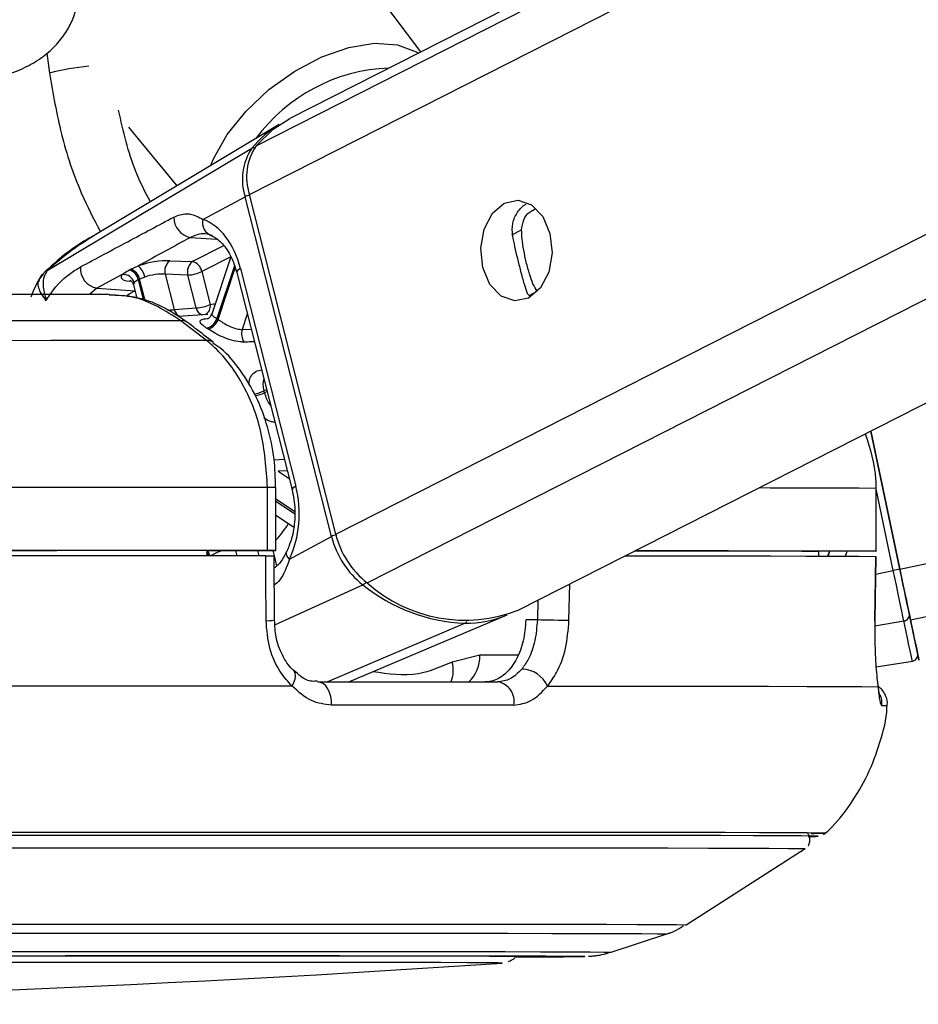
# Model space of a CAD drawing. Header units: millimetres. Extents: x 20 to 22981, y 40 to 19992.
# Tile 151 of 158: x 20482 to 20567, y 6405 to 6499. Entities that reach past the tile are written whole.
import ezdxf

# ---------------------------------------------------------------- set-up
doc = ezdxf.new("R2010")
doc.units = ezdxf.units.MM
doc.header["$LTSCALE"] = 2

msp = doc.modelspace()

# ---------------------------------------------------------------- linework, layer by layer
at = {"color": 8, "linetype": 'Continuous', "lineweight": 25}
for p, q in [((20503.598, 6482.223), (20759.906, 6612.467)), ((20504.239, 6486.857), (20751.428, 6612.467)), ((20511.812, 6449.896), (20831.736, 6612.467)), ((20514.808, 6445.262), (20843.85, 6612.467)), ((20565.469, 6446.558), (21353.579, 6612.467)), ((20566.483, 6441.736), (21377.498, 6612.467)), ((20484.321, 6495.674), (20484.583, 6493.761)), ((20528.566, 6478.372), (20529.499, 6478.846)), ((20497.991, 6478.127), (20500.511, 6477.954)), ((20498.172, 6475.826), (20501.171, 6477.35)), ((20501.827, 6476.282), (20499.081, 6474.886)), ((20484.419, 6475.01), (20484.372, 6474.992)), ((20502.178, 6475.435), (20500.501, 6470.404)), ((20500.619, 6470.326), (20502.251, 6475.224)), ((20492.387, 6473.943), (20492.181, 6473.963)), ((20493.038, 6474.109), (20493.539, 6472.139)), ((20493.69, 6472.087), (20493.161, 6474.17)), ((20489.104, 6473.288), (20488.382, 6472.691)), ((20492.693, 6473.042), (20492.721, 6473.056)), ((20492.726, 6473.039), (20492.693, 6473.042)), ((20530.219, 6472.613), (20530.984, 6473.002)), ((20503.403, 6470.844), (20502.914, 6469.377)), ((20502.914, 6469.377), (20503.771, 6469.394)), ((20505.232, 6463.643), (20504.992, 6463.521)), ((20505.036, 6463.348), (20505.276, 6463.47)), ((20505.954, 6456.981), (20506.916, 6457.015)), ((20507.197, 6455.909), (20506.344, 6455.875)), ((20506.344, 6455.875), (20507.382, 6455.183)), ((20564.851, 6446.428), (20563.213, 6454.21)), ((20507.884, 6452.057), (20506.122, 6453.232)), ((20506.122, 6453.028), (20507.893, 6451.848)), ((20502.285, 6448.323), (20502.409, 6447.835)), ((20504.534, 6447.835), (20504.408, 6448.329)), ((20505.828, 6448.333), (20505.952, 6447.844)), ((20505.959, 6447.815), (20506.197, 6446.878)), ((20558.789, 6448.271), (20558.597, 6447.802)), ((20563.168, 6446.074), (20564.851, 6446.428)), ((20506.038, 6441.274), (20514.394, 6445.074)), ((20534, 6441.661), (20534.077, 6445.157)), ((20531.034, 6443.611), (20530.993, 6441.727)), ((20511.013, 6435.833), (20524.1, 6441.409)), ((20563.089, 6441.173), (20565.86, 6441.633)), ((20529.137, 6438.374), (20525.514, 6438.365)), ((20516.302, 6421.513), (20515.533, 6421.513)), ((20517.498, 6421.513), (20516.302, 6421.513)), ((20535.519, 6409.718), (20535.482, 6409.711)), ((20527.643, 6409.079), (20527.643, 6409.081))]:
    msp.add_line(p, q, dxfattribs=at)
at = {"color": 7, "linetype": 'Continuous', "lineweight": 25}
for p, q in [((20749.53, 6612.467), (20507.442, 6489.449)), ((20529.181, 6442.67), (20863.326, 6612.467)), ((20519.899, 6495.779), (20505.225, 6515.369)), ((20506.446, 6488.879), (20489.004, 6478.416)), ((20492.119, 6488.626), (20496.7, 6483.033)), ((20484.372, 6474.992), (20503.839, 6486.618)), ((20499.189, 6479.85), (20503.202, 6482.009)), ((20511.415, 6449.682), (20503.202, 6482.009)), ((20511.812, 6449.896), (20503.598, 6482.223)), ((20496.024, 6475.916), (20498.172, 6475.826)), ((20501.833, 6476.273), (20500.023, 6470.843)), ((20492.317, 6475.104), (20493.012, 6475.417)), ((20499.081, 6474.886), (20499.876, 6471.759)), ((20502.762, 6475.167), (20508.023, 6454.463)), ((20491.508, 6474.598), (20489.104, 6473.288)), ((20493.651, 6474.361), (20493.161, 6474.17)), ((20495.599, 6474.639), (20496.457, 6471.261)), ((20497.746, 6474.549), (20495.599, 6474.639)), ((20498.541, 6471.421), (20497.746, 6474.549)), ((20502.397, 6474.801), (20507.658, 6454.097)), ((20489.104, 6473.288), (20492.693, 6473.042)), ((20492.58, 6473.613), (20492.898, 6472.36)), ((20496.457, 6471.261), (20498.541, 6471.421)), ((20499.663, 6470.807), (20496.814, 6470.596)), ((20499.527, 6468.318), (20497.074, 6470.208)), ((20565.469, 6446.558), (20562.702, 6459.703)), ((20562.702, 6459.703), (20565.469, 6446.557)), ((20505.338, 6448.336), (20505.33, 6454.336)), ((20506.128, 6448.335), (20506.12, 6454.335)), ((20563.195, 6454.28), (20563.203, 6448.28)), ((20563.213, 6454.28), (20563.195, 6454.28)), ((20563.221, 6448.28), (20563.213, 6454.28)), ((20506.124, 6451.712), (20507.8, 6450.595)), ((20507.403, 6447.523), (20511.415, 6449.682)), ((20499.547, 6448.325), (20499.542, 6447.833)), ((20500.743, 6447.828), (20499.542, 6447.825)), ((20499.547, 6448.316), (20505.542, 6448.332)), ((20505.977, 6441.698), (20505.959, 6447.835)), ((20557.743, 6448.277), (20557.735, 6447.804)), ((20561.221, 6448.274), (20557.743, 6448.27)), ((20563.106, 6441.61), (20563.192, 6447.78)), ((20563.163, 6447.78), (20563.174, 6447.78)), ((20513.072, 6435.833), (20528.133, 6442.201)), ((20530.993, 6441.727), (20529.896, 6441.724)), ((20563.089, 6441.606), (20563.107, 6441.61)), ((20525.514, 6438.365), (20522.887, 6437.722)), ((20563.209, 6437.265), (20566.662, 6437.805)), ((20545.162, 6412.719), (20556.46, 6419.965)), ((20538.001, 6410.11), (20543.324, 6411.847)), ((20527.643, 6409.08), (20527.621, 6409.077)), ((20527.621, 6409.077), (20527.643, 6409.079))]:
    msp.add_line(p, q, dxfattribs=at)
at = {"color": 8, "linetype": 'Continuous', "lineweight": 25, "flags": 128}
for points in [[(20499.912, 6484.96), (20500.189, 6485.617), (20501.497, 6487.915), (20503.288, 6490.149), (20505.465, 6492.199), (20507.911, 6493.953), (20510.494, 6495.318), (20513.075, 6496.22), (20515.514, 6496.61), (20517.681, 6496.467), (20519.458, 6495.8), (20519.673, 6495.664)], [(20502.762, 6475.167), (20502.599, 6475.069), (20502.481, 6474.975), (20502.412, 6474.889), (20502.395, 6474.813), (20502.397, 6474.801)], [(20491.982, 6472.634), (20492.24, 6472.793), (20492.693, 6473.042)], [(20499.876, 6471.759), (20500.202, 6471.797), (20500.344, 6471.808)], [(20508.023, 6454.463), (20507.86, 6454.365), (20507.742, 6454.271), (20507.673, 6454.185), (20507.655, 6454.109), (20507.658, 6454.096)], [(20552.105, 6454.319), (20553.152, 6454.317), (20556.554, 6454.309), (20559.369, 6454.3), (20561.585, 6454.291), (20563.195, 6454.28)], [(20507.403, 6447.523), (20507.262, 6447.702), (20507.168, 6447.876), (20507.122, 6448.038), (20507.127, 6448.184), (20507.153, 6448.259)], [(20507.662, 6435.436), (20507.833, 6435.764), (20507.944, 6436.079), (20507.99, 6436.369), (20507.968, 6436.619), (20507.881, 6436.821), (20507.812, 6436.903)], [(20420.655, 6412.727), (20430.268, 6412.739), (20439.797, 6412.75), (20449.187, 6412.759), (20458.389, 6412.768), (20467.352, 6412.775), (20476.027, 6412.781), (20484.367, 6412.786), (20492.326, 6412.789), (20499.86, 6412.791), (20506.929, 6412.792)], [(20506.929, 6412.792), (20513.494, 6412.791), (20519.518, 6412.789), (20524.97, 6412.786), (20529.819, 6412.781), (20534.039, 6412.775), (20537.607, 6412.768), (20540.503, 6412.759), (20542.712, 6412.75), (20544.221, 6412.739), (20545.023, 6412.727), (20545.162, 6412.719)], [(20420.571, 6411.856), (20430.049, 6411.868), (20439.444, 6411.878), (20448.702, 6411.888), (20457.774, 6411.896), (20466.611, 6411.903), (20475.164, 6411.909), (20483.386, 6411.914), (20491.233, 6411.917), (20498.661, 6411.919), (20505.631, 6411.92)], [(20505.631, 6411.92), (20512.103, 6411.919), (20518.043, 6411.917), (20523.418, 6411.914), (20528.199, 6411.909), (20532.36, 6411.903), (20535.877, 6411.896), (20538.733, 6411.888), (20540.91, 6411.878), (20542.398, 6411.868), (20543.188, 6411.856), (20543.324, 6411.847)], [(20418.132, 6410.115), (20427.448, 6410.127), (20436.692, 6410.138), (20445.808, 6410.147), (20454.747, 6410.156), (20463.455, 6410.163), (20471.884, 6410.169), (20479.985, 6410.173), (20487.712, 6410.177), (20495.02, 6410.179), (20501.867, 6410.179)], [(20501.867, 6410.179), (20508.215, 6410.179), (20514.027, 6410.177), (20519.269, 6410.173), (20523.912, 6410.169), (20527.929, 6410.163), (20531.297, 6410.156), (20533.997, 6410.147), (20536.014, 6410.138), (20537.334, 6410.127), (20537.952, 6410.115), (20538.001, 6410.11)]]:
    msp.add_lwpolyline(points, dxfattribs=at)
at = {"color": 7, "linetype": 'Continuous', "lineweight": 25, "flags": 128}
for points in [[(20504.239, 6486.857), (20505.852, 6488.435), (20507.442, 6489.449)], [(20527.852, 6481.398), (20529.162, 6481.675), (20530.447, 6481.222), (20531.511, 6480.109), (20532.194, 6478.503), (20532.39, 6476.651), (20532.07, 6474.834), (20531.282, 6473.328), (20530.147, 6472.363), (20528.838, 6472.086), (20527.552, 6472.538), (20526.488, 6473.652), (20525.805, 6475.257), (20525.609, 6477.109), (20525.929, 6478.927), (20526.717, 6480.432), (20527.852, 6481.398)], [(20492.197, 6475.043), (20492.226, 6475.057), (20492.317, 6475.104)], [(20493.161, 6474.17), (20493.067, 6474.124), (20493.038, 6474.109)], [(20497.074, 6470.208), (20490.078, 6470.206), (20482.796, 6470.202), (20475.255, 6470.197), (20467.483, 6470.191), (20459.51, 6470.185), (20451.366, 6470.177), (20443.082, 6470.169), (20434.69, 6470.159)], [(20499.527, 6468.318), (20492.271, 6468.315), (20484.71, 6468.311), (20476.875, 6468.306), (20468.797, 6468.3), (20460.506, 6468.293), (20452.036, 6468.285), (20443.419, 6468.277), (20434.689, 6468.267)], [(20505.33, 6454.336), (20497.47, 6454.333), (20489.268, 6454.328), (20480.757, 6454.323), (20471.973, 6454.317), (20462.951, 6454.309), (20453.73, 6454.3), (20444.347, 6454.291), (20434.841, 6454.28)], [(20505.338, 6448.336), (20497.479, 6448.333), (20489.276, 6448.328), (20480.765, 6448.323), (20471.981, 6448.317), (20462.959, 6448.309), (20453.738, 6448.3), (20444.355, 6448.291), (20434.849, 6448.28)], [(20505.168, 6447.836), (20497.345, 6447.833), (20489.184, 6447.828), (20480.718, 6447.823), (20471.982, 6447.817), (20463.011, 6447.809), (20453.843, 6447.801), (20444.514, 6447.791), (20435.063, 6447.78)], [(20499.547, 6448.325), (20492.551, 6448.322), (20485.288, 6448.318), (20477.786, 6448.314), (20470.068, 6448.308), (20462.161, 6448.301), (20454.092, 6448.294), (20445.888, 6448.286), (20437.578, 6448.277)], [(20505.187, 6441.661), (20505.174, 6445.66), (20505.168, 6447.836)], [(20505.542, 6448.332), (20505.81, 6448.333), (20506.001, 6448.334), (20506.107, 6448.334), (20506.124, 6448.335), (20506.05, 6448.335), (20505.889, 6448.336), (20505.648, 6448.336), (20505.338, 6448.336)], [(20539.342, 6447.833), (20539.679, 6447.833), (20544.711, 6447.828), (20549.211, 6447.823), (20553.161, 6447.817), (20556.545, 6447.809), (20559.349, 6447.801), (20561.562, 6447.791), (20563.174, 6447.78)], [(20540.299, 6448.319), (20541.169, 6448.318), (20545.077, 6448.314), (20548.541, 6448.308), (20551.549, 6448.301), (20554.091, 6448.294), (20556.158, 6448.286), (20557.743, 6448.277)], [(20540.324, 6448.332), (20544.656, 6448.328), (20549.186, 6448.323), (20553.16, 6448.317), (20556.562, 6448.309), (20559.377, 6448.3), (20561.593, 6448.291), (20563.203, 6448.28)], [(20563.203, 6448.28), (20563.215, 6448.28), (20563.137, 6448.279), (20562.972, 6448.278), (20562.728, 6448.277), (20562.415, 6448.277), (20562.048, 6448.276), (20561.644, 6448.275), (20561.221, 6448.274)], [(20563.174, 6447.78), (20563.119, 6443.781), (20563.089, 6441.606)], [(20565.86, 6441.633), (20565.768, 6442.069), (20565.663, 6442.568), (20565.547, 6443.122), (20565.42, 6443.724), (20565.285, 6444.365), (20565.144, 6445.036), (20564.999, 6445.727), (20564.851, 6446.428)], [(20566.483, 6441.736), (20566.391, 6442.175), (20566.286, 6442.676), (20566.169, 6443.234), (20566.041, 6443.839), (20565.906, 6444.484), (20565.764, 6445.159), (20565.617, 6445.853), (20565.469, 6446.558)], [(20565.469, 6446.557), (20565.602, 6445.927), (20565.733, 6445.305), (20565.86, 6444.702), (20565.981, 6444.125), (20566.095, 6443.583), (20566.2, 6443.085), (20566.294, 6442.636), (20566.377, 6442.244)], [(20566.377, 6442.244), (20566.555, 6441.394), (20566.712, 6440.647), (20566.846, 6440.007), (20566.957, 6439.478), (20567.044, 6439.063), (20567.107, 6438.764), (20567.144, 6438.583), (20567.157, 6438.521)], [(20534, 6441.661), (20533.708, 6441.668), (20533.357, 6441.677), (20532.963, 6441.686), (20532.544, 6441.695), (20532.118, 6441.704), (20531.705, 6441.713), (20531.325, 6441.721), (20530.993, 6441.727)], [(20566.662, 6437.805), (20566.649, 6437.869), (20566.611, 6438.055), (20566.546, 6438.362), (20566.457, 6438.789), (20566.343, 6439.333), (20566.205, 6439.991), (20566.044, 6440.759), (20565.86, 6441.633)], [(20567.158, 6438.506), (20567.235, 6438.144), (20567.287, 6437.903), (20567.235, 6438.153), (20567.081, 6438.888), (20566.829, 6440.092), (20566.483, 6441.736)], [(20510.111, 6435.833), (20512.402, 6435.833), (20514.651, 6435.834), (20516.857, 6435.834), (20519.021, 6435.834), (20521.141, 6435.834), (20523.216, 6435.834), (20525.246, 6435.833), (20527.229, 6435.833)], [(20511.4, 6433.62), (20511.401, 6434.039), (20511.345, 6434.449), (20511.234, 6434.832), (20511.075, 6435.171), (20510.874, 6435.452), (20510.639, 6435.661), (20510.381, 6435.79), (20510.111, 6435.833)], [(20507.662, 6435.436), (20499.295, 6435.433), (20490.52, 6435.429), (20481.379, 6435.423), (20471.916, 6435.416), (20462.176, 6435.408), (20452.207, 6435.399), (20442.058, 6435.388), (20431.775, 6435.376)], [(20531.957, 6435.436), (20538.132, 6435.433), (20543.711, 6435.429), (20548.667, 6435.423), (20552.978, 6435.416), (20556.621, 6435.408), (20559.58, 6435.399), (20561.84, 6435.388), (20563.391, 6435.376)], [(20528.748, 6433.62), (20526.739, 6433.621), (20524.682, 6433.621), (20522.579, 6433.621), (20520.43, 6433.621), (20518.237, 6433.621), (20516.001, 6433.621), (20513.721, 6433.621), (20511.4, 6433.62)], [(20515.533, 6421.513), (20508.961, 6421.513), (20501.16, 6421.511), (20492.938, 6421.508), (20484.334, 6421.503), (20475.39, 6421.497), (20466.151, 6421.49), (20456.66, 6421.481), (20446.964, 6421.472), (20437.111, 6421.461), (20427.148, 6421.45), (20417.124, 6421.437)], [(20557.044, 6421.405), (20557.35, 6421.408), (20558.225, 6421.423), (20558.4, 6421.437), (20557.875, 6421.45), (20556.652, 6421.461), (20554.736, 6421.472), (20552.139, 6421.481), (20548.871, 6421.49), (20544.949, 6421.497), (20540.392, 6421.503), (20535.222, 6421.508), (20529.464, 6421.511), (20523.148, 6421.513), (20517.498, 6421.513)], [(20515.679, 6421.225), (20508.298, 6421.224), (20500.451, 6421.222), (20492.176, 6421.219), (20483.514, 6421.214), (20474.509, 6421.208), (20465.206, 6421.201), (20455.651, 6421.192), (20445.892, 6421.183), (20435.976, 6421.172), (20425.955, 6421.16), (20415.876, 6421.147)], [(20515.807, 6421.225), (20508.417, 6421.225), (20500.559, 6421.223), (20492.274, 6421.219), (20483.601, 6421.214), (20474.585, 6421.208), (20465.27, 6421.201), (20455.703, 6421.193), (20445.931, 6421.183), (20436.003, 6421.172), (20425.969, 6421.16), (20415.878, 6421.147)], [(20556.742, 6421.124), (20557.268, 6421.133), (20557.535, 6421.147), (20557.09, 6421.16), (20555.935, 6421.172), (20554.077, 6421.183), (20551.523, 6421.192), (20548.287, 6421.201), (20544.386, 6421.208), (20539.837, 6421.214), (20534.665, 6421.219), (20528.895, 6421.222), (20522.556, 6421.224), (20515.679, 6421.225)], [(20556.737, 6421.122), (20557.449, 6421.133), (20557.716, 6421.147), (20557.27, 6421.16), (20556.114, 6421.172), (20554.253, 6421.183), (20551.696, 6421.193), (20548.456, 6421.201), (20544.55, 6421.208), (20539.996, 6421.214), (20534.817, 6421.219), (20529.04, 6421.223), (20522.692, 6421.225), (20515.807, 6421.225)], [(20415.868, 6419.967), (20425.87, 6419.98), (20435.816, 6419.992), (20445.657, 6420.002), (20455.342, 6420.012), (20464.825, 6420.02), (20474.058, 6420.028), (20482.994, 6420.034), (20491.59, 6420.038), (20499.802, 6420.042), (20507.59, 6420.044), (20514.915, 6420.044)], [(20514.915, 6420.044), (20521.74, 6420.044), (20528.032, 6420.042), (20533.758, 6420.038), (20538.891, 6420.034), (20543.405, 6420.028), (20547.277, 6420.02), (20550.488, 6420.012), (20553.023, 6420.002), (20554.867, 6419.992), (20556.013, 6419.98), (20556.455, 6419.967), (20556.46, 6419.965)], [(20416.946, 6409.719), (20426.192, 6409.731), (20435.371, 6409.741), (20444.428, 6409.751), (20453.31, 6409.759), (20461.964, 6409.766), (20470.342, 6409.772), (20478.392, 6409.777), (20486.068, 6409.78), (20493.325, 6409.782), (20500.12, 6409.783)], [(20423.653, 6409.719), (20432.62, 6409.73), (20441.476, 6409.74), (20450.167, 6409.748), (20458.639, 6409.755), (20466.839, 6409.761), (20474.718, 6409.766), (20482.226, 6409.769), (20489.317, 6409.771), (20495.948, 6409.772)], [(20495.948, 6409.772), (20502.077, 6409.771), (20507.667, 6409.769), (20512.684, 6409.766), (20517.096, 6409.761), (20520.876, 6409.755), (20524.002, 6409.748), (20526.453, 6409.74), (20528.214, 6409.73), (20529.276, 6409.719), (20529.63, 6409.708), (20529.63, 6409.708)], [(20500.12, 6409.783), (20506.413, 6409.782), (20512.168, 6409.78), (20517.35, 6409.777), (20521.929, 6409.772), (20525.879, 6409.766), (20529.176, 6409.759), (20531.801, 6409.751), (20533.738, 6409.741), (20534.976, 6409.731), (20535.508, 6409.719), (20535.519, 6409.718)], [(20527.643, 6409.081), (20527.643, 6409.081), (20527.246, 6409.092), (20526.137, 6409.103), (20524.323, 6409.112), (20521.815, 6409.12), (20518.63, 6409.127), (20514.788, 6409.133), (20510.312, 6409.138), (20505.231, 6409.141), (20499.578, 6409.143), (20493.387, 6409.143), (20486.699, 6409.142), (20479.555, 6409.14), (20472, 6409.136), (20464.083, 6409.131), (20455.853, 6409.125), (20447.362, 6409.118), (20438.665, 6409.109), (20429.815, 6409.099), (20420.87, 6409.088)]]:
    msp.add_lwpolyline(points, dxfattribs=at)
at = {"color": 8, "linetype": 'Continuous', "lineweight": 25}
for centre, radius, start, end in [((20490.562, 6470.677), 23.846, 95.40499, 104.52127), ((20517.473, 6477.82), 16.441, 92.0306, 143.7569), ((20504.048, 6486.241), 0.431, 83.63648, 119.07849), ((20504.064, 6480.287), 1.926, 103.48952, 116.58972), ((20497.313, 6471.436), 0.874, 191.5412, 250.64005), ((20499.388, 6471.592), 0.864, 191.37402, 252.56406), ((20499.008, 6471.586), 0.885, 295.41164, 11.29895), ((20499.639, 6467.431), 0.894, 52.20749, 97.16119), ((20503.464, 6466.674), 3.504, 279.92264, 295.84881), ((20503.515, 6466.639), 3.626, 280.21616, 294.80336), ((20505.598, 6364.738), 89.599, 89.66617, 90.17112), ((20498.042, 6456.797), 11.004, 317.28689, 327.62742), ((20512.277, 6447.96), 1.926, 103.48308, 116.58936), ((20498.294, 6447.385), 1.487, 17.21151, 32.28721), ((20498.422, 6447.433), 1.485, 14.77401, 36.49773), ((20513.952, 6445.933), 0.966, 297.2187, 321.7796), ((20505.364, 6446.295), 4.637, 267.80452, 277.60294), ((20523.911, 6441.814), 0.448, 294.99053, 330.39591), ((20522.225, 6438.237), 3.292, 313.12075, 2.23139), ((20520.028, 6436.923), 2.969, 338.48164, 15.62358), ((20561.769, 6433.768), 2.006, 353.87755, 24.58784), ((20563.885, 6429.406), 4.15, 84.7175, 91.67781)]:
    msp.add_arc(centre, radius, start, end, dxfattribs=at)
at = {"color": 7, "linetype": 'Continuous', "lineweight": 25}
for centre, radius, start, end in [((20511.658, 6480.237), 10.092, 121.09559, 140.78525), ((20508.214, 6483.664), 5.278, 145.97737, 198.27321), ((20508.638, 6483.887), 5.308, 145.97737, 198.27321), ((20498.356, 6480.028), 1.936, 178.66398, 259.15034), ((20500.333, 6479.491), 1.199, 162.55483, 256.32786), ((20496.761, 6474.961), 1.206, 127.62522, 195.51082), ((20498.908, 6474.871), 1.206, 127.62522, 195.51082), ((20497.913, 6474.667), 1.188, 10.65962, 77.42406), ((20489.47, 6475.193), 1.94, 175.97926, 259.13356), ((20491.834, 6473.87), 1.228, 11.24227, 72.7936), ((20491.958, 6473.932), 1.226, 11.21958, 72.9929), ((20492.087, 6474.135), 1.58, 8.21738, 54.16479), ((20497.56, 6478.092), 3.549, 273.01461, 295.38332), ((20491.608, 6473.532), 1.07, 15.05171, 95.34531), ((20498.354, 6474.965), 3.549, 273.01461, 295.38332), ((20497.187, 6469.317), 0.898, 53.67444, 97.23309), ((20499.277, 6470.741), 1.269, 281.7018, 344.63697), ((20499.386, 6470.684), 1.284, 281.54552, 343.82455), ((20496.2, 6463.825), 7.861, 55.79978, 56.82922), ((20495.585, 6463.455), 7.219, 55.79978, 56.82922), ((20504.211, 6468.97), 1.359, 162.60324, 215.96499), ((20489.659, 6459.533), 15.843, 13.93336, 14.57853), ((20519.634, 6451.728), 8.47, 193.9798, 231.78294), ((20520.076, 6451.953), 8.517, 193.9798, 231.78294), ((20590.127, 6327.156), 121.921, 101.66817, 101.96482), ((20524.801, 6457.948), 16.554, 231.04913, 267.5741), ((20524.096, 6455.62), 13.913, 228.11574, 291.43638), ((20524.175, 6451.691), 10.282, 269.5857, 292.64245), ((20565.819, 6442.192), 0.56, 274.23125, 5.32296), ((20566.57, 6438.398), 0.6, 278.88802, 11.88805), ((20529.421, 6434.269), 2.792, 24.71461, 87.7337), ((20526.919, 6433.993), 1.866, 348.49165, 80.45783), ((20528.954, 6774.644), 364.99, 270.00224, 271.02995), ((20528.253, 6869.577), 459.923, 270.11485, 270.90066), ((20412.36, 8098.714), 1693.564, 266.251576, 273.902475)]:
    msp.add_arc(centre, radius, start, end, dxfattribs=at)
for centre, major_axis, ratio, start_param, end_param in [((20498.123, 6472.67), (-0.169, 7.382), 0.672041, 5.041986, 6.032652), ((20494.269, 6474.963), (2.74, 0.587), 0.275805, 0.81783, 1.987524), ((20494.147, 6474.901), (2.74, 0.587), 0.275805, 2.80373, 3.854703), ((20494.471, 6474.023), (1.771, 0.339), 0.295802, 0.825008, 1.994702), ((20503.383, 6451.966), (-0.169, 7.382), 0.672041, 4.051321, 5.041986)]:
    msp.add_ellipse(centre, major_axis=major_axis, ratio=ratio, start_param=start_param, end_param=end_param, dxfattribs=at)
at = {"color": 8, "linetype": 'Continuous', "lineweight": 25}
for centre, major_axis, ratio, start_param, end_param in [((20494.349, 6473.961), (1.771, 0.339), 0.295802, 2.810908, 3.159182), ((20553.371, 6450.321), (4.832, 5.583), 0.999929, 5.07688, 5.144788)]:
    msp.add_ellipse(centre, major_axis=major_axis, ratio=ratio, start_param=start_param, end_param=end_param, dxfattribs=at)
at = {"color": 7, "linetype": 'Continuous', "lineweight": 25}
for points, knots in [([(20450.48, 6486.347), (20450.507, 6486.865), (20450.554, 6487.778), (20451.19, 6489.179), (20452.92, 6490.551), (20455.721, 6491.207), (20458.945, 6491.818), (20461.794, 6492.252), (20464.655, 6492.141), (20467.693, 6491.985), (20470.928, 6492.084), (20474.455, 6492.429), (20478.34, 6492.93), (20481.421, 6493.829), (20483.632, 6495.038), (20485.011, 6496.162), (20486.051, 6497.419), (20487.116, 6499.354), (20487.698, 6502.395), (20486.946, 6506.675), (20484.747, 6511.696), (20482.469, 6515.158), (20481.18, 6517.116)], [0, 0, 0, 0, 0.022114, 0.038898, 0.072368, 0.146112, 0.207471, 0.244247, 0.286127, 0.338205, 0.395148, 0.456563, 0.515372, 0.570689, 0.597552, 0.623298, 0.646213, 0.667452, 0.719434, 0.785484, 0.878679, 1, 1, 1, 1]), ([(20528.647, 6478.286), (20528.616, 6478.692), (20528.553, 6479.504), (20529.086, 6480.553), (20529.584, 6481.176), (20529.93, 6481.294), (20529.934, 6481.295)], [0, 0, 0, 0, 0.329189, 0.657878, 0.996431, 1, 1, 1, 1]), ([(20529.499, 6478.846), (20529.542, 6479.174), (20529.628, 6479.829), (20530.153, 6480.546), (20530.628, 6480.755), (20530.817, 6480.838)], [0, 0, 0, 0, 0.375657, 0.750827, 1, 1, 1, 1]), ([(20487.535, 6475.329), (20489.035, 6476.128), (20491.994, 6477.704), (20494.958, 6479.291), (20496.42, 6480.073)], [0, 0, 0, 0, 0.5067429, 1, 1, 1, 1]), ([(20496.42, 6480.073), (20496.815, 6480.225), (20497.338, 6480.425), (20498.239, 6480.342), (20498.777, 6480.063), (20499.189, 6479.85)], [0, 0, 0, 0, 0.417867, 0.554004, 1, 1, 1, 1]), ([(20530.984, 6473.002), (20530.846, 6473.214), (20530.593, 6473.605), (20530.246, 6474.616), (20529.94, 6475.75), (20529.695, 6476.93), (20529.534, 6477.975), (20529.51, 6478.572), (20529.499, 6478.846)], [0, 0, 0, 0, 0.204636, 0.376335, 0.548834, 0.703363, 0.864285, 1, 1, 1, 1]), ([(20489.007, 6478.413), (20488.208, 6477.911), (20486.575, 6476.885), (20485.117, 6475.632), (20484.372, 6474.992)], [0, 0, 0, 0, 0.489568, 1, 1, 1, 1]), ([(20488.838, 6478.311), (20488.763, 6478.271), (20487.348, 6477.514), (20485.83, 6476.421), (20484.556, 6475.213), (20484.382, 6475.049)], [0, 0, 0, 0, 0.046477, 0.8704395, 1, 1, 1, 1]), ([(20497.991, 6478.127), (20496.396, 6477.259), (20494.736, 6476.355), (20493.077, 6475.452), (20493.012, 6475.417)], [0, 0, 0, 0, 0.961066, 1, 1, 1, 1]), ([(20500.05, 6478.326), (20499.75, 6478.407), (20499.053, 6478.595), (20498.377, 6478.297), (20497.991, 6478.127)], [0, 0, 0, 0, 0.429774, 1, 1, 1, 1]), ([(20499.84, 6478.371), (20499.982, 6478.31), (20500.403, 6478.132), (20501.177, 6477.457), (20501.951, 6476.253), (20502.263, 6475.237), (20502.397, 6474.801)], [0, 0, 0, 0, 0.151549, 0.446649, 0.762748, 1, 1, 1, 1]), ([(20530.022, 6472.875), (20529.936, 6473.138), (20529.764, 6473.665), (20529.442, 6474.847), (20529.127, 6476.109), (20528.855, 6477.28), (20528.716, 6477.953), (20528.647, 6478.286)], [0, 0, 0, 0, 0.222076, 0.445772, 0.640142, 0.821651, 1, 1, 1, 1]), ([(20484.354, 6475.076), (20484.296, 6475.021), (20484.173, 6474.905), (20484.004, 6474.688), (20483.855, 6474.491), (20483.744, 6474.335), (20483.666, 6474.218), (20483.623, 6474.152), (20483.601, 6474.118), (20483.59, 6474.101), (20483.585, 6474.092), (20483.582, 6474.088), (20483.581, 6474.086), (20483.58, 6474.085), (20483.58, 6474.084), (20483.58, 6474.084), (20483.58, 6474.084), (20483.58, 6474.084)], [0, 0, 0, 0, 0.21112, 0.448468, 0.620126, 0.788973, 0.892849, 0.946747, 0.973542, 0.986799, 0.993378, 0.997097, 0.998909, 0.99956, 0.999803, 0.999906, 1, 1, 1, 1]), ([(20484.372, 6474.992), (20484.26, 6474.804), (20484.028, 6474.417), (20483.951, 6473.671), (20484.045, 6472.908), (20484.224, 6472.409), (20484.306, 6472.181)], [0, 0, 0, 0, 0.261822, 0.541742, 0.790389, 1, 1, 1, 1]), ([(20484.306, 6472.18), (20484.377, 6472.295), (20484.975, 6473.276), (20486.121, 6474.476), (20487.187, 6475.119), (20487.535, 6475.329)], [0, 0, 0, 0, 0.082284, 0.700826, 1, 1, 1, 1]), ([(20491.508, 6474.598), (20491.559, 6474.638), (20491.742, 6474.786), (20492.006, 6474.934), (20492.197, 6475.043)], [0, 0, 0, 0, 0.27439, 1, 1, 1, 1]), ([(20483.855, 6474.596), (20483.522, 6474.005), (20483.136, 6473.318), (20482.855, 6472.552), (20482.816, 6472.446)], [0, 0, 0, 0, 0.861349, 1, 1, 1, 1]), ([(20492.26, 6474.055), (20492.257, 6474.057), (20492.241, 6474.062), (20492.344, 6474.01), (20492.513, 6473.845), (20492.545, 6473.671), (20492.557, 6473.607)], [0, 0, 0, 0, 0.0951144, 0.3945616, 0.7751949, 1, 1, 1, 1]), ([(20493.038, 6474.109), (20492.917, 6474.037), (20492.747, 6473.937), (20492.665, 6473.838), (20492.641, 6473.81)], [0, 0, 0, 0, 0.7188242, 1, 1, 1, 1]), ([(20490.266, 6472.692), (20489.436, 6472.692), (20486.176, 6472.691), (20480.223, 6472.688), (20472.312, 6472.683), (20464.106, 6472.677), (20455.661, 6472.67), (20447.011, 6472.662), (20439.944, 6472.654), (20435.76, 6472.65), (20434.545, 6472.648)], [0, 0, 0, 0, 0.050579, 0.198705, 0.346847, 0.494983, 0.643115, 0.791244, 0.93937, 1, 1, 1, 1]), ([(20497.716, 6470.038), (20496.926, 6470.574), (20495.342, 6471.648), (20492.806, 6472.537), (20491.099, 6472.621), (20490.3, 6472.66)], [0, 0, 0, 0, 0.346059, 0.69386, 1, 1, 1, 1]), ([(20530.219, 6472.613), (20530.165, 6472.653), (20530.071, 6472.723), (20530.036, 6472.829), (20530.022, 6472.875)], [0, 0, 0, 0, 0.572681, 1, 1, 1, 1]), ([(20499.535, 6469.498), (20499.44, 6469.563), (20499.168, 6469.749), (20498.91, 6470.004), (20498.89, 6470.22), (20499.144, 6470.366), (20499.523, 6470.412), (20499.714, 6470.436)], [0, 0, 0, 0, 0.116734, 0.333017, 0.551924, 0.773865, 1, 1, 1, 1]), ([(20500.011, 6470.849), (20499.97, 6470.748), (20499.89, 6470.552), (20499.701, 6470.411), (20499.613, 6470.373), (20499.621, 6470.376), (20499.624, 6470.377)], [0, 0, 0, 0, 0.334746, 0.649102, 0.895366, 1, 1, 1, 1]), ([(20500.619, 6470.326), (20500.759, 6470.233), (20501.04, 6470.047), (20501.573, 6469.745), (20502.129, 6469.499), (20502.591, 6469.379), (20502.832, 6469.377), (20502.914, 6469.377)], [0, 0, 0, 0, 0.219859, 0.440343, 0.66314, 0.88549, 1, 1, 1, 1]), ([(20500.171, 6468.15), (20499.599, 6468.591), (20498.782, 6469.222), (20497.964, 6469.851), (20497.719, 6470.04)], [0, 0, 0, 0, 0.699998, 1, 1, 1, 1]), ([(20503.111, 6468.172), (20502.985, 6468.174), (20502.618, 6468.181), (20501.917, 6468.33), (20501.068, 6468.641), (20500.258, 6469.036), (20499.847, 6469.297), (20499.643, 6469.426)], [0, 0, 0, 0, 0.119584, 0.349288, 0.573021, 0.788436, 1, 1, 1, 1]), ([(20505.33, 6454.336), (20505.206, 6456.122), (20504.956, 6459.695), (20503.043, 6464.439), (20501.003, 6467.104), (20499.727, 6468.154), (20499.527, 6468.318)], [0, 0, 0, 0, 0.31366, 0.627146, 0.941618, 1, 1, 1, 1]), ([(20506.091, 6454.334), (20506.068, 6455.239), (20506.019, 6457.203), (20505.382, 6460.132), (20504.316, 6463.006), (20502.799, 6465.511), (20501.384, 6467.245), (20500.394, 6467.912), (20500.14, 6468.083)], [0, 0, 0, 0, 0.16316, 0.354133, 0.546079, 0.739642, 0.933172, 1, 1, 1, 1]), ([(20562.186, 6459.441), (20562.635, 6458.02), (20563.169, 6456.325), (20563.191, 6454.565), (20563.195, 6454.28)], [0, 0, 0, 0, 0.838414, 1, 1, 1, 1]), ([(20507.658, 6454.097), (20507.724, 6453.795), (20507.923, 6452.892), (20507.975, 6451.277), (20507.703, 6449.552), (20507.32, 6448.651), (20507.154, 6448.26)], [0, 0, 0, 0, 0.153996, 0.459566, 0.765706, 1, 1, 1, 1]), ([(20505.168, 6447.836), (20505.332, 6447.836), (20505.661, 6447.836), (20505.927, 6447.835), (20505.935, 6447.835), (20505.938, 6447.835)], [0, 0, 0, 0, 0.365445, 0.730888, 1, 1, 1, 1]), ([(20507.153, 6448.27), (20507.119, 6448.198), (20506.893, 6447.722), (20506.498, 6447.088), (20506.127, 6446.795), (20505.963, 6446.665)], [0, 0, 0, 0, 0.089283, 0.594806, 1, 1, 1, 1]), ([(20507.662, 6435.436), (20507.293, 6435.846), (20506.398, 6436.841), (20505.412, 6438.99), (20505.262, 6440.771), (20505.187, 6441.661)], [0, 0, 0, 0, 0.260354, 0.63069, 1, 1, 1, 1]), ([(20507.821, 6436.91), (20507.77, 6436.956), (20507.358, 6437.325), (20506.692, 6438.347), (20506.077, 6439.984), (20506.023, 6441.167), (20505.999, 6441.704)], [0, 0, 0, 0, 0.047758, 0.383882, 0.72077, 1, 1, 1, 1]), ([(20529.896, 6441.724), (20529.84, 6441.055), (20529.73, 6439.717), (20529.056, 6437.946), (20528.079, 6436.614), (20527.009, 6435.925), (20526.302, 6435.856), (20526.029, 6435.83)], [0, 0, 0, 0, 0.215288, 0.430555, 0.64649, 0.863795, 1, 1, 1, 1]), ([(20530.993, 6441.727), (20530.938, 6441.06), (20530.827, 6439.726), (20530.262, 6438.113), (20529.745, 6437.366), (20529.532, 6437.058)], [0, 0, 0, 0, 0.370015, 0.740315, 1, 1, 1, 1]), ([(20531.957, 6435.436), (20532.257, 6435.846), (20532.981, 6436.841), (20533.777, 6438.99), (20533.926, 6440.771), (20534, 6441.661)], [0, 0, 0, 0, 0.260354, 0.63069, 1, 1, 1, 1]), ([(20563.089, 6441.606), (20563.086, 6441.075), (20563.078, 6439.645), (20563.169, 6437.442), (20563.305, 6436.013), (20563.385, 6435.42), (20563.391, 6435.376)], [0, 0, 0, 0, 0.220493, 0.593656, 0.970348, 1, 1, 1, 1]), ([(20510.08, 6435.904), (20509.907, 6435.89), (20509.376, 6435.848), (20508.635, 6436.17), (20508.051, 6436.733), (20507.827, 6436.95)], [0, 0, 0, 0, 0.227966, 0.702694, 1, 1, 1, 1]), ([(20529.532, 6437.058), (20529.167, 6436.693), (20528.465, 6435.989), (20527.63, 6435.884), (20527.229, 6435.833)], [0, 0, 0, 0, 0.519417, 1, 1, 1, 1]), ([(20563.552, 6434.578), (20563.552, 6434.577), (20563.553, 6434.572), (20563.492, 6434.885), (20563.437, 6435.324), (20563.369, 6435.791), (20563.353, 6435.902)], [0, 0, 0, 0, 0.114221, 0.413828, 0.861712, 1, 1, 1, 1]), ([(20511.4, 6433.62), (20510.752, 6433.698), (20509.389, 6433.861), (20508.256, 6434.895), (20507.662, 6435.436)], [0, 0, 0, 0, 0.475859, 1, 1, 1, 1]), ([(20528.748, 6433.62), (20529.308, 6433.698), (20530.485, 6433.861), (20531.451, 6434.895), (20531.957, 6435.436)], [0, 0, 0, 0, 0.475859, 1, 1, 1, 1]), ([(20564.231, 6433.471), (20564.249, 6433.542), (20564.332, 6433.862), (20564.202, 6434.409), (20563.906, 6434.953), (20563.609, 6435.271), (20563.427, 6435.381), (20563.379, 6435.41)], [0, 0, 0, 0, 0.095959, 0.43631, 0.701105, 0.921979, 1, 1, 1, 1]), ([(20563.391, 6435.376), (20563.448, 6434.87), (20563.567, 6433.826), (20563.697, 6433.646), (20563.764, 6433.554)], [0, 0, 0, 0, 0.485349, 1, 1, 1, 1]), ([(20558.219, 6421.289), (20558.395, 6421.442), (20559.363, 6422.284), (20560.818, 6424.178), (20562.502, 6426.96), (20563.632, 6430.074), (20564.229, 6432.307), (20564.251, 6433.477), (20564.252, 6433.53)], [0, 0, 0, 0, 0.050152, 0.276032, 0.509749, 0.747979, 0.988634, 1, 1, 1, 1]), ([(20556.756, 6420.263), (20556.761, 6420.268), (20556.84, 6420.358), (20556.918, 6420.611), (20556.929, 6420.966), (20556.833, 6421.259), (20556.725, 6421.39), (20556.688, 6421.435)], [0, 0, 0, 0, 0.015619, 0.296787, 0.587906, 0.85858, 1, 1, 1, 1]), ([(20543.029, 6411.771), (20543.38, 6411.871), (20544.036, 6412.057), (20544.616, 6412.448), (20544.886, 6412.63)], [0, 0, 0, 0, 0.534967, 1, 1, 1, 1]), ([(20543.093, 6411.793), (20543.422, 6411.887), (20544.05, 6412.066), (20544.606, 6412.442), (20544.871, 6412.621)], [0, 0, 0, 0, 0.523673, 1, 1, 1, 1]), ([(20528.247, 6409.223), (20528.296, 6409.242), (20528.493, 6409.317), (20528.77, 6409.483), (20528.917, 6409.674), (20528.952, 6409.72)], [0, 0, 0, 0, 0.202321, 0.807815, 1, 1, 1, 1]), ([(20535.865, 6409.721), (20535.936, 6409.724), (20536.042, 6409.728), (20536.427, 6409.764), (20536.981, 6409.836), (20537.467, 6409.964), (20537.76, 6410.04)], [0, 0, 0, 0, 0.393137, 0.585161, 0.750967, 1, 1, 1, 1]), ([(20536.244, 6409.748), (20536.313, 6409.755), (20536.461, 6409.769), (20536.96, 6409.833), (20537.414, 6409.952), (20537.675, 6410.02)], [0, 0, 0, 0, 0.270744, 0.580982, 1, 1, 1, 1])]:
    msp.add_open_spline(points, degree=3, knots=knots, dxfattribs=at)
at = {"color": 8, "linetype": 'Continuous', "lineweight": 25}
for points, knots in [([(20484.583, 6493.761), (20484.922, 6491.812), (20485.612, 6487.858), (20487.308, 6482.769), (20488.797, 6479.886), (20489.426, 6478.669)], [0, 0, 0, 0, 0.359584, 0.729579, 1, 1, 1, 1]), ([(20494.181, 6481.522), (20493.691, 6482.46), (20492.321, 6485.086), (20491.613, 6488.22), (20491.158, 6490.235)], [0, 0, 0, 0, 0.357304, 1, 1, 1, 1]), ([(20483.634, 6474.045), (20483.59, 6474.006), (20483.438, 6473.873), (20483.5, 6473.468), (20483.686, 6472.876), (20484.044, 6472.392), (20484.254, 6472.108)], [0, 0, 0, 0, 0.113029, 0.387961, 0.641448, 1, 1, 1, 1]), ([(20497.074, 6470.208), (20495.599, 6471.149), (20493.409, 6472.545), (20491.038, 6472.613), (20490.264, 6472.636)], [0, 0, 0, 0, 0.673572, 1, 1, 1, 1]), ([(20495.831, 6471.204), (20495.963, 6471.215), (20496.195, 6471.234), (20496.378, 6471.253), (20496.457, 6471.261)], [0, 0, 0, 0, 0.568732, 1, 1, 1, 1]), ([(20500.029, 6470.842), (20500.032, 6470.806), (20500.04, 6470.732), (20500.244, 6470.575), (20500.434, 6470.449), (20500.501, 6470.404)], [0, 0, 0, 0, 0.3744529, 0.7795912, 1, 1, 1, 1]), ([(20504.076, 6468.194), (20503.967, 6468.191), (20503.645, 6468.184), (20503.324, 6468.177), (20503.111, 6468.172)], [0, 0, 0, 0, 0.337921, 1, 1, 1, 1]), ([(20503.574, 6464.07), (20503.571, 6464.171), (20503.559, 6464.53), (20503.768, 6464.991), (20504.175, 6465.413), (20504.593, 6465.495), (20504.805, 6465.536)], [0, 0, 0, 0, 0.113021, 0.404132, 0.699277, 1, 1, 1, 1]), ([(20504.978, 6464.642), (20504.946, 6464.547), (20504.87, 6464.322), (20504.901, 6463.915), (20504.968, 6463.624), (20504.992, 6463.521)], [0, 0, 0, 0, 0.318942, 0.760032, 1, 1, 1, 1]), ([(20505.036, 6463.348), (20505.094, 6463.158), (20505.209, 6462.778), (20505.418, 6462.35), (20505.577, 6462.182), (20505.613, 6462.144)], [0, 0, 0, 0, 0.435295, 0.871825, 1, 1, 1, 1]), ([(20506.074, 6460.539), (20505.954, 6460.554), (20505.602, 6460.597), (20505.219, 6460.735), (20505.004, 6460.946), (20504.99, 6460.96)], [0, 0, 0, 0, 0.327056, 0.955283, 1, 1, 1, 1]), ([(20500.943, 6448.32), (20500.831, 6448.275), (20500.529, 6448.154), (20500.155, 6447.965), (20499.935, 6447.851), (20499.858, 6447.811)], [0, 0, 0, 0, 0.27666, 0.745134, 1, 1, 1, 1]), ([(20558.61, 6447.802), (20558.666, 6447.873), (20558.775, 6448.012), (20558.803, 6448.187), (20558.817, 6448.271)], [0, 0, 0, 0, 0.514526, 1, 1, 1, 1]), ([(20507.403, 6447.523), (20507.151, 6446.773), (20506.804, 6445.736), (20506.149, 6445.191), (20505.967, 6445.04)], [0, 0, 0, 0, 0.722953, 1, 1, 1, 1]), ([(20522.887, 6437.722), (20521.821, 6437.263), (20519.358, 6436.201), (20516.806, 6436.583), (20515.358, 6436.8)], [0, 0, 0, 0, 0.432811, 1, 1, 1, 1])]:
    msp.add_open_spline(points, degree=3, knots=knots, dxfattribs=at)

doc.saveas('drawing.dxf')
